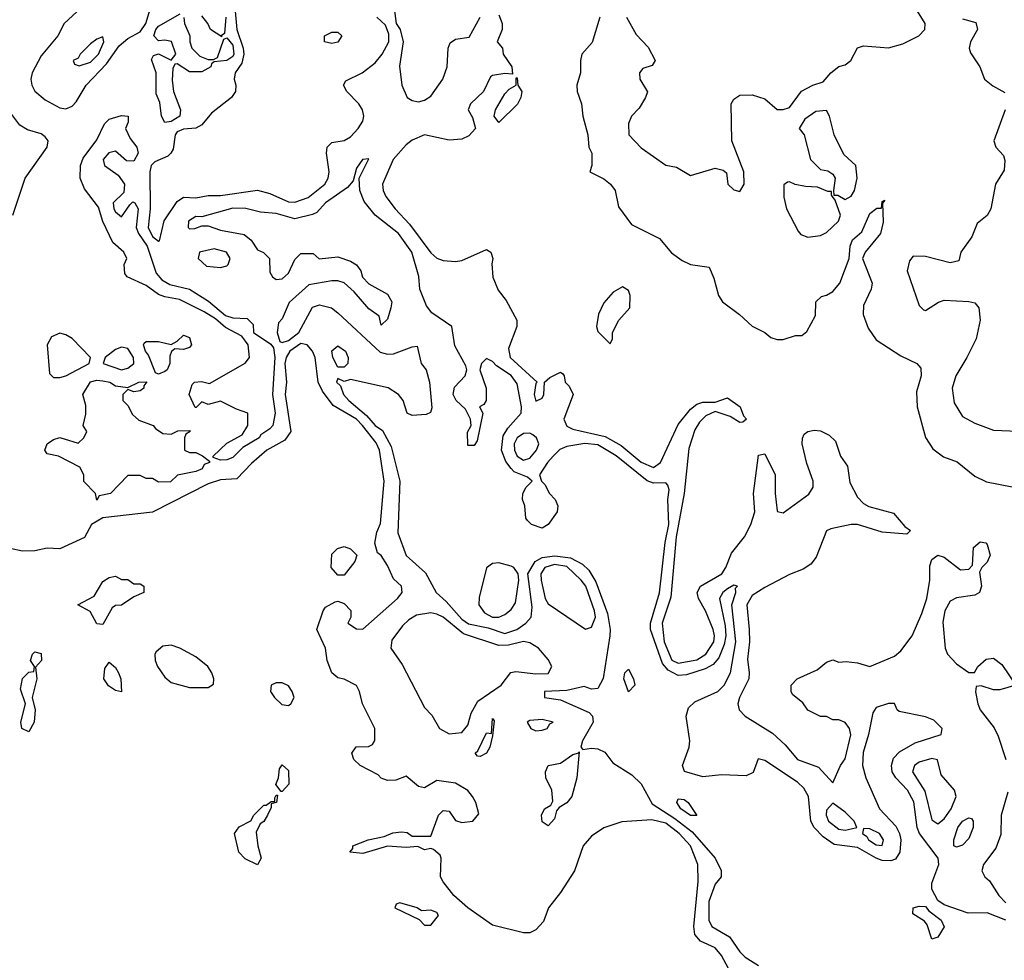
# Model space of a CAD drawing. Header units: inches. Extents: x 2380053 to 2584298, y 380219 to 546618.
# Tile 122 of 256: x 2426681 to 2429865, y 472320 to 475362. Entities that reach past the tile are written whole.
import ezdxf

# ---------------------------------------------------------------- set-up
doc = ezdxf.new("R2010")
doc.units = ezdxf.units.IN
doc.header["$MEASUREMENT"] = 0
doc.layers.add('C4427', color=7, linetype='Continuous')

msp = doc.modelspace()

# ---------------------------------------------------------------- linework, layer by layer
at = {"layer": 'C4427', "color": 2}
for points, elevation in [([(2426879.9, 475400.1), (2426824.9, 475350), (2426803.8, 475310), (2426750, 475245.1), (2426721.3, 475190), (2426716.9, 475170), (2426719.6, 475150), (2426730, 475130.4), (2426762.7, 475102.7), (2426810, 475076.9), (2426830, 475073.6), (2426850, 475082), (2426863.6, 475096.4), (2426896.1, 475150), (2426961.2, 475218.8), (2427002.5, 475277.5), (2427030, 475301.6), (2427070, 475322.4), (2427088.2, 475350), (2427177.3, 475642.7)], 50), ([(2427890, 475414), (2427898, 475350), (2427910.7, 475330.7), (2427921, 475290), (2427908.4, 475211.6), (2427917, 475150), (2427934, 475110), (2427950, 475100.4), (2427970, 475096.4), (2427990, 475101.3), (2428010, 475114.9), (2428049.4, 475170), (2428062.7, 475210), (2428066.6, 475270), (2428072.5, 475287.5), (2428090, 475298.8), (2428134.5, 475305.5), (2428169.4, 475370.6)], 50), ([(2427377.7, 475390), (2427382.7, 475330), (2427403.8, 475270), (2427405.5, 475250), (2427398.8, 475221.2), (2427377, 475190), (2427374, 475170), (2427379.5, 475150), (2427378.4, 475130), (2427365.5, 475110), (2427300.5, 475059.5), (2427270, 475021.6), (2427250, 475011.6), (2427210, 475008.4), (2427190, 474998.9), (2427183.9, 474990), (2427176.7, 474943.3), (2427169.4, 474930.6), (2427159.3, 474920.7), (2427118, 474902), (2427106, 474890), (2427102, 474870), (2427102.8, 474750), (2427096, 474690), (2427110, 474660.3), (2427130, 474645.5), (2427133, 474647), (2427148.3, 474711.7), (2427190, 474774), (2427210, 474788.2), (2427250, 474786.3), (2427290, 474793.4), (2427330, 474793.1), (2427450, 474810.3), (2427490, 474799.5), (2427550, 474772.9), (2427570, 474771.5), (2427613.4, 474786.6), (2427667.3, 474830), (2427678.4, 474850), (2427682, 474870), (2427673.2, 474930), (2427675.3, 474950), (2427690, 474964.7), (2427730, 474971), (2427750, 474982.8), (2427775.3, 475010), (2427790, 475034), (2427794, 475050), (2427789, 475070), (2427777.2, 475090), (2427739, 475130), (2427728, 475150), (2427735.3, 475164.7), (2427788.7, 475190), (2427830, 475222.8), (2427852.7, 475250), (2427874, 475290), (2427874.6, 475314.6), (2427864, 475344), (2427835.3, 475370)], 50), ([(2427211.1, 475368.9), (2427213.4, 475350), (2427230.5, 475310), (2427230.4, 475290), (2427237.6, 475270), (2427263.5, 475243.5), (2427290, 475233.7), (2427307.2, 475232.8), (2427320.4, 475239.6), (2427340.9, 475299.1), (2427350, 475302.8), (2427370, 475279.3), (2427373.5, 475250), (2427370, 475243), (2427350, 475229.8), (2427310, 475226), (2427301.3, 475218.7), (2427299.3, 475210), (2427270, 475192.8), (2427230, 475192.8), (2427190, 475219), (2427182, 475218), (2427176, 475204), (2427174, 475166), (2427178.5, 475130), (2427200.2, 475070), (2427198.9, 475050), (2427170, 475032.3), (2427150, 475029.3), (2427139.1, 475050), (2427134.2, 475094.2), (2427122.5, 475122.5), (2427121.7, 475190), (2427107.3, 475232.7), (2427113.6, 475246.4), (2427130, 475251), (2427170, 475231), (2427185.2, 475250), (2427171.3, 475291.3), (2427150, 475296), (2427130, 475294), (2427114, 475310), (2427120.9, 475330), (2427130, 475340.7), (2427199.3, 475380.7)], 46), ([(2428642.8, 475370), (2428674.4, 475314.4), (2428712.7, 475272.7), (2428736, 475230), (2428726, 475214), (2428696, 475204), (2428684.7, 475190), (2428686, 475170), (2428710.9, 475129.1), (2428704.7, 475110), (2428684, 475076), (2428658.8, 475050), (2428650, 475026), (2428651, 474990), (2428690, 474947.7), (2428770, 474891.3), (2428804.7, 474884.7), (2428850, 474858), (2428930, 474882), (2428955.5, 474875.5), (2428966.8, 474866.8), (2428971.3, 474830), (2428990, 474811.3), (2429010, 474806), (2429024, 474830), (2429022, 474870), (2428983.7, 474970), (2428981.2, 475090), (2428990, 475104.7), (2429010, 475118), (2429050, 475118.8), (2429090, 475106), (2429130, 475072), (2429150, 475071.3), (2429170, 475078), (2429209.2, 475130.8), (2429246, 475150), (2429279, 475161), (2429304, 475190), (2429330, 475210.8), (2429350, 475216), (2429368.7, 475230), (2429390, 475271), (2429410, 475277.3), (2429490, 475271), (2429536.5, 475283.5), (2429588, 475310), (2429608, 475330), (2429608.7, 475350), (2429584, 475390)], 58), ([(2427347.4, 475370), (2427342.8, 475317.2), (2427332, 475310), (2427334, 475306), (2427297.2, 475330), (2427289.4, 475350), (2427270, 475374)], 46), ([(2428230, 475378), (2428241, 475350), (2428241, 475330), (2428224.7, 475290), (2428242, 475270), (2428244.7, 475250), (2428272, 475210), (2428274, 475186), (2428250, 475188), (2428210, 475182), (2428202.8, 475177.2), (2428181, 475130), (2428138.8, 475090), (2428130.8, 475070), (2428145.2, 475045.2), (2428154.8, 475010), (2428133.2, 474986.8), (2428110, 474976), (2428070, 474972.7), (2427990, 474989.2), (2427950, 474972), (2427930, 474957), (2427888.4, 474910), (2427854, 474830), (2427856.3, 474810), (2427864.9, 474790), (2427894.4, 474750), (2427941, 474701), (2428010, 474607.7), (2428030, 474590.5), (2428050, 474583), (2428090, 474580.5), (2428110, 474583), (2428190, 474618.8), (2428204.7, 474610), (2428210.8, 474590), (2428207.3, 474572.7), (2428210.8, 474529.2), (2428227.6, 474487.6), (2428254.3, 474454.3), (2428288, 474390), (2428288, 474370), (2428261.7, 474298.3), (2428266.7, 474270), (2428354, 474190), (2428350, 474186), (2428344.9, 474150), (2428350, 474128.4), (2428370, 474138), (2428376, 474150), (2428378, 474190), (2428394.6, 474205.4), (2428430, 474222), (2428436.9, 474216.9), (2428442, 474210), (2428444.7, 474190), (2428457.3, 474177.3), (2428471, 474150), (2428440.7, 474070), (2428450, 474047.3), (2428470, 474038), (2428573.7, 474013.7), (2428625.3, 473985.3), (2428690, 473931.6), (2428730, 473914), (2428753, 473930), (2428810, 474053), (2428850, 474103), (2428870, 474118.4), (2428890, 474124.9), (2428930, 474124.7), (2428970, 474138.8), (2429010.7, 474110), (2429021.4, 474081.4), (2429030.7, 474070), (2429019.8, 474060.2), (2429010, 474059), (2428978.4, 474078.4), (2428930, 474095.3), (2428899.5, 474080.5), (2428879.3, 474060.7), (2428864, 474036), (2428844.5, 473975.5), (2428829.2, 473830), (2428803.2, 473690), (2428786, 473494), (2428758.2, 473410), (2428764.8, 473350), (2428790, 473290.3), (2428810, 473280.7), (2428870, 473292.4), (2428899.1, 473310), (2428925.3, 473350), (2428927.9, 473370), (2428923.8, 473390), (2428898.3, 473450), (2428875.6, 473490), (2428872, 473510), (2428882.7, 473530), (2428951.3, 473570), (2428964.7, 473590), (2428982.7, 473637.3), (2429025.1, 473690), (2429045.6, 473730), (2429058, 473770), (2429053.6, 473830), (2429070, 473954), (2429090, 473958), (2429124, 473890), (2429123.8, 473830), (2429130, 473774), (2429131.1, 473771.1), (2429150, 473766.8), (2429232.2, 473827.8), (2429246.6, 473850), (2429247, 473870), (2429226.6, 473926.6), (2429211.5, 473990), (2429211.8, 474008.2), (2429218, 474022), (2429229.5, 474030.5), (2429250, 474034.9), (2429270, 474032.7), (2429298.9, 474018.9), (2429318.5, 473998.5), (2429334.8, 473950), (2429358.3, 473918.3), (2429365.4, 473865.4), (2429390, 473818), (2429410, 473797.1), (2429427.2, 473787.2), (2429506.2, 473766.2), (2429542.8, 473722.8), (2429562, 473710), (2429550, 473698), (2429470, 473704.7), (2429390, 473729.6), (2429370, 473729.6), (2429304.4, 473715.6), (2429290, 473709.2), (2429256.4, 473623.6), (2429239.2, 473600.8), (2429214.9, 473585.1), (2429170, 473567.3), (2429090, 473526.3), (2429050, 473499.7), (2429031.8, 473470), (2429040.2, 473390), (2429040.7, 473350), (2429034, 473294), (2429040.3, 473250), (2429038.7, 473230), (2429008.4, 473170), (2429003, 473150), (2429007.7, 473130), (2429026.8, 473110), (2429114.7, 473054.7), (2429156.5, 473016.5), (2429196, 472970), (2429264.5, 472944.5), (2429310, 472894), (2429335.3, 472950), (2429350, 472972), (2429368.9, 473048.9), (2429364, 473070), (2429350, 473088.7), (2429330, 473098), (2429310, 473098), (2429290, 473108.7), (2429270, 473109), (2429230, 473129), (2429213.2, 473153.2), (2429180.2, 473180.2), (2429175.3, 473190), (2429175.3, 473210), (2429195.3, 473230), (2429260.2, 473259.8), (2429290, 473284.7), (2429310, 473292), (2429330, 473284.7), (2429353.2, 473286.8), (2429390, 473282), (2429430, 473270.8), (2429510, 473304), (2429530, 473320.7), (2429567.3, 473370), (2429598.6, 473441.4), (2429614, 473490), (2429623.7, 473550), (2429624.1, 473595.9), (2429630, 473616), (2429650, 473630.8), (2429670, 473624), (2429723, 473583), (2429750, 473584.7), (2429762, 473598), (2429765.4, 473654.6), (2429786.3, 473673.7), (2429804.7, 473670), (2429810, 473664.7), (2429819.3, 473630), (2429810, 473608), (2429792, 473590), (2429784.7, 473575.3), (2429790.8, 473530), (2429784.7, 473510), (2429770, 473501.2), (2429710, 473492.7), (2429690, 473481.2), (2429673, 473450), (2429666.4, 473413.6), (2429674, 473330), (2429680.7, 473310), (2429710, 473278.8), (2429750, 473251), (2429768.7, 473251.3), (2429779, 473270), (2429806.2, 473293.8), (2429830, 473297.3), (2429857, 473277), (2429902, 473210), (2429850, 473194.5), (2429830, 473195.1), (2429790, 473208), (2429774, 473206), (2429772, 473188), (2429778.8, 473150), (2429787.3, 473130), (2429832.4, 473072.4), (2429845.5, 473045.5), (2429870.3, 472970)], 50), ([(2428556.3, 475370), (2428531.7, 475288.3), (2428498.8, 475250), (2428494, 475230), (2428494, 475190), (2428482, 475150), (2428483, 475130), (2428497.3, 475090), (2428502, 475050), (2428518, 474990), (2428521, 474950), (2428531, 474930), (2428531.3, 474890), (2428524.7, 474870), (2428570, 474846.8), (2428590.8, 474830), (2428606, 474810), (2428616.9, 474756.9), (2428659.6, 474699.6), (2428750, 474654.8), (2428788.5, 474608.5), (2428822.8, 474582.8), (2428850, 474570.8), (2428910, 474562), (2428926, 474526), (2428940.5, 474470), (2428953.4, 474450), (2429008.8, 474408.8), (2429050, 474370.6), (2429090.3, 474350.3), (2429110, 474334), (2429130, 474327.3), (2429150, 474327.7), (2429190, 474340.5), (2429210, 474340.7), (2429226.8, 474353.2), (2429254.8, 474405.2), (2429255.3, 474450), (2429273.2, 474466.8), (2429290, 474470.8), (2429310, 474482.8), (2429333.2, 474510), (2429362.7, 474590), (2429366, 474630), (2429374, 474650), (2429404.4, 474675.6), (2429430, 474734.8), (2429452.7, 474752.7), (2429467.3, 474752.7), (2429470, 474774), (2429478, 474778), (2429471.1, 474768.9), (2429472.8, 474707.2), (2429464, 474670), (2429414.8, 474610), (2429406, 474590), (2429437.3, 474510), (2429434.8, 474490), (2429410, 474438), (2429408.2, 474408.2), (2429424.7, 474364.7), (2429450, 474326.8), (2429530, 474274.8), (2429582, 474250), (2429595.3, 474235.3), (2429596, 474210), (2429581.1, 474158.9), (2429583, 474110), (2429610.5, 474010.5), (2429633.7, 473973.7), (2429667.9, 473947.9), (2429712.5, 473932.5), (2429770, 473886), (2429807.5, 473867.5), (2429890, 473851.3)], 54), ([(2429730, 475364.7), (2429772.7, 475352.7), (2429778, 475330), (2429756, 475290), (2429751, 475270), (2429755.3, 475255.3), (2429786, 475210), (2429801, 475170), (2429827.9, 475147.9), (2429866.4, 475126.4)], 58), ([(2426658.7, 474730), (2426698.3, 474850), (2426769.7, 474950), (2426772.4, 474970), (2426763, 474983), (2426750, 474993.1), (2426705.8, 475005.8), (2426681, 475021), (2426629.7, 475090)], 50), ([(2429867.3, 475070), (2429831.3, 474970), (2429838, 474950), (2429862.8, 474922.8), (2429867.1, 474907.1), (2429864.5, 474875.5), (2429836, 474830), (2429821, 474750), (2429810, 474728.7), (2429776.9, 474703.1), (2429759.8, 474660.2), (2429724.7, 474610), (2429718, 474582), (2429690, 474575.3), (2429610, 474596), (2429570, 474597.2), (2429558, 474582), (2429550.5, 474550), (2429590, 474438), (2429604, 474424), (2429610, 474421), (2429651.8, 474448.2), (2429670, 474454.9), (2429750.7, 474450.7), (2429770, 474446), (2429782.8, 474430), (2429787.3, 474390), (2429773.4, 474330), (2429744, 474270), (2429707.7, 474210), (2429696.3, 474170), (2429702.8, 474122.8), (2429730, 474078.8), (2429770, 474057.3), (2429830, 474034.8), (2429910, 474031)], 58), ([(2429870, 472450.2), (2429810, 472474), (2429747.7, 472472.3), (2429670, 472499.1), (2429650, 472513.4), (2429630.2, 472550), (2429630.2, 472569.8), (2429652.7, 472630), (2429650.5, 472650.5), (2429590.3, 472730), (2429583.2, 472750), (2429572.8, 472832.8), (2429551.4, 472870), (2429514.6, 472910), (2429502.6, 472930), (2429500.3, 472950), (2429506.5, 472973.5), (2429525.7, 472994.3), (2429576.7, 473023.3), (2429660.7, 473050), (2429663.8, 473070), (2429636.5, 473096.5), (2429610, 473107.4), (2429525.3, 473125.3), (2429518.8, 473130), (2429510, 473151), (2429490.7, 473150.7), (2429450, 473137.3), (2429439.5, 473120.5), (2429425.7, 473050), (2429408, 472992), (2429406.4, 472950), (2429416.9, 472910), (2429461.3, 472810), (2429514.5, 472754.5), (2429526.2, 472730), (2429529.8, 472710), (2429526.9, 472670), (2429512.8, 472647.2), (2429497.6, 472642.4), (2429470, 472643.5), (2429450, 472650.2), (2429390, 472684.9), (2429315, 472695), (2429279.3, 472719.3), (2429250.2, 472750), (2429239.6, 472770), (2429231.7, 472850), (2429216.5, 472876.5), (2429196, 472896), (2429090, 472966.8), (2429068.7, 472971.3), (2429052.3, 472927.7), (2429030, 472917.3), (2428950, 472920.5), (2428890, 472913.4), (2428830.5, 472930.5), (2428824.4, 472950), (2428846, 473010), (2428848, 473030), (2428835.6, 473110), (2428843.4, 473136.6), (2428863.9, 473156.1), (2428938, 473190), (2428959.3, 473210), (2428979.5, 473250), (2428996.9, 473350), (2428983.8, 473470), (2428996.4, 473510), (2428996, 473524), (2429002, 473530), (2428990, 473533.4), (2428970, 473521.6), (2428955.1, 473510), (2428943.6, 473490), (2428962, 473402), (2428963.9, 473370), (2428959, 473341), (2428941.5, 473298.5), (2428923, 473277), (2428897.5, 473262.5), (2428837, 473243), (2428810, 473241.5), (2428778, 473258), (2428760, 473280), (2428720.2, 473390), (2428720.2, 473410), (2428750, 473509), (2428768.2, 473671.8), (2428779.7, 473730), (2428777, 473810), (2428781.1, 473841.1), (2428777, 473857), (2428770, 473864), (2428730, 473863.6), (2428710, 473870.2), (2428610, 473951.2), (2428550, 473986.9), (2428508.1, 473991.9), (2428450, 473981.7), (2428427.9, 473972.1), (2428405.6, 473950), (2428387.3, 473930), (2428362, 473890), (2428368, 473870), (2428379.3, 473859.3), (2428394, 473830), (2428412.7, 473810), (2428420.9, 473790), (2428419.3, 473770), (2428389.2, 473730), (2428370, 473718), (2428336, 473730), (2428322.8, 473742.8), (2428317.3, 473750), (2428314, 473790), (2428306.8, 473810), (2428307.3, 473830), (2428318.8, 473850), (2428338, 473870), (2428322.5, 473882.5), (2428280.2, 473900.2), (2428270.2, 473910.2), (2428252.9, 473932.9), (2428238.3, 473970), (2428243.9, 474016.1), (2428258.9, 474041.1), (2428302, 474090), (2428303.1, 474110), (2428290, 474184), (2428270, 474211.6), (2428222.3, 474242.3), (2428210, 474256.3), (2428190, 474266), (2428174, 474250), (2428168.7, 474230), (2428189.5, 474170), (2428189.1, 474130.9), (2428182, 474118), (2428168, 474110), (2428178, 474090), (2428160.2, 473999.8), (2428150, 473984.7), (2428130, 473984.7), (2428128.5, 474028.5), (2428141, 474050), (2428138.8, 474070), (2428122.5, 474102.5), (2428092.7, 474130), (2428082.3, 474150), (2428086.3, 474173.7), (2428121.6, 474210), (2428126.4, 474230), (2428123.1, 474243.1), (2428087.6, 474307.6), (2428078, 474370), (2428014, 474414), (2427996.1, 474436.1), (2427975.2, 474490), (2427971.5, 474531.5), (2427948.4, 474610), (2427905.5, 474670), (2427830.2, 474730.2), (2427794.4, 474774.4), (2427780.5, 474810), (2427778.8, 474850), (2427810, 474912), (2427789.3, 474910), (2427770, 474882), (2427759.6, 474840.4), (2427740.5, 474819.5), (2427669.5, 474770), (2427641.2, 474738.8), (2427627.5, 474732.5), (2427570, 474718), (2427510, 474735.3), (2427459.1, 474739.1), (2427411.7, 474751.7), (2427370, 474752.6), (2427270, 474724.7), (2427250, 474726), (2427226.6, 474710), (2427225.2, 474690), (2427230, 474686), (2427246.6, 474686.6), (2427270, 474695.3), (2427290, 474695.3), (2427330, 474680.9), (2427406.8, 474666.8), (2427429.4, 474649.4), (2427450, 474618), (2427469, 474609), (2427488, 474590), (2427490, 474546), (2427498, 474530), (2427510, 474522), (2427530, 474524), (2427550, 474542), (2427570, 474586), (2427590, 474606), (2427630, 474606), (2427649.1, 474589.1), (2427710, 474595.3), (2427750, 474581.2), (2427770, 474568.7), (2427784, 474550), (2427789.1, 474529.1), (2427810, 474508), (2427870, 474474), (2427884, 474450), (2427881.2, 474430), (2427870, 474394), (2427850, 474374), (2427843.6, 474403.6), (2427810, 474426.8), (2427762.4, 474482.4), (2427730.5, 474510.5), (2427710, 474517.1), (2427690, 474517.1), (2427615.6, 474504.4), (2427552.3, 474447.7), (2427530, 474394.8), (2427518, 474382), (2427513.7, 474350), (2427521.7, 474321.7), (2427530, 474317.6), (2427550, 474324.5), (2427583.2, 474350), (2427627.8, 474432.2), (2427650, 474439.6), (2427688.7, 474430), (2427710, 474414.5), (2427846.6, 474286.6), (2427870, 474280.5), (2427890, 474281.3), (2427950, 474304), (2427966, 474306), (2427979.5, 474250), (2427995.1, 474230), (2428006, 474190), (2428013.2, 474106.8), (2428008.7, 474091.3), (2427995.3, 474084.7), (2427950, 474082), (2427934, 474090), (2427921, 474130), (2427906, 474150), (2427871.9, 474171.9), (2427750, 474198), (2427730, 474192), (2427710, 474202), (2427705.2, 474190), (2427718, 474178), (2427727.3, 474150), (2427745.6, 474130), (2427801.7, 474081.7), (2427830, 474049.8), (2427854, 474034), (2427882, 473982), (2427909.7, 473870), (2427903.1, 473703.1), (2427930, 473629.3), (2427992.9, 473572.9), (2428028, 473510), (2428060.3, 473480.3), (2428110, 473423.5), (2428131.7, 473408.3), (2428195.4, 473395.4), (2428250, 473377.3), (2428288, 473390), (2428318, 473410), (2428334.9, 473430), (2428338, 473462), (2428323.8, 473570), (2428347.4, 473610), (2428370, 473623.2), (2428411.5, 473628.5), (2428461.7, 473621.7), (2428501.3, 473601.3), (2428521.5, 473581.5), (2428544.1, 473544.1), (2428581.4, 473441.4), (2428589.8, 473390), (2428588.8, 473370), (2428568, 473232), (2428550, 473198.8), (2428530, 473197.3), (2428505.8, 473205.8), (2428450, 473193.1), (2428378, 473190), (2428378, 473170), (2428430, 473162.4), (2428521.8, 473121.8), (2428532.8, 473110), (2428535.1, 473090), (2428500.7, 473030), (2428495.3, 473010), (2428502, 473002), (2428530, 473006.6), (2428550, 473004.4), (2428573.4, 472993.4), (2428599, 472959), (2428659.8, 472919.8), (2428690.6, 472890.6), (2428726.5, 472826.5), (2428799.2, 472779.2), (2428855.8, 472735.8), (2428929.7, 472650), (2428949.5, 472610.5), (2428949.5, 472590.5), (2428930, 472566.8), (2428909.8, 472510.2), (2428909.8, 472450), (2428918.7, 472430), (2428976, 472396), (2429010, 472347.3), (2429027.3, 472330), (2429070, 472303.7)], 46), ([(2428980.1, 472280.1), (2428950, 472336), (2428930, 472360.7), (2428882, 472382), (2428864.2, 472404.2), (2428860.4, 472430), (2428874.9, 472574.9), (2428873.6, 472630), (2428849.7, 472690), (2428813.7, 472730), (2428770, 472763.5), (2428725.5, 472774.5), (2428628.4, 472768.4), (2428570, 472749), (2428530, 472721.2), (2428503, 472690), (2428474.8, 472610), (2428430, 472539), (2428390.6, 472489.4), (2428374.6, 472445.4), (2428350, 472419), (2428330, 472409.2), (2428310, 472409.4), (2428210, 472434), (2428129.6, 472490), (2428084.5, 472530), (2428050, 472574), (2428042, 472590), (2428044, 472650), (2428040.4, 472660.4), (2428019, 472679), (2428010, 472682), (2427990, 472678), (2427968.4, 472688.4), (2427930, 472685.2), (2427870, 472689.2), (2427790, 472666), (2427748, 472670), (2427758, 472682), (2427758, 472690), (2427808, 472710), (2427859.3, 472720.7), (2427887.5, 472732.5), (2427915.5, 472735.5), (2427933.4, 472733.4), (2427950, 472722), (2428010, 472722), (2428035.3, 472790), (2428050, 472804.7), (2428070, 472802), (2428090, 472772), (2428110, 472766), (2428146, 472770), (2428166, 472794), (2428156, 472830), (2428145.2, 472850), (2428130, 472869), (2428090, 472892.7), (2428030, 472902), (2427990, 472878), (2427970, 472882), (2427930, 472915.3), (2427896.9, 472903.1), (2427870, 472902), (2427850, 472909.2), (2427840.4, 472920.4), (2427782, 472950), (2427761.2, 472970), (2427755.3, 472990), (2427769.3, 473010.7), (2427808.9, 473011.1), (2427822, 473018), (2427828.9, 473031.1), (2427829, 473070), (2427789.5, 473149.5), (2427779.3, 473190), (2427770, 473208.7), (2427730, 473229), (2427710, 473234), (2427689.6, 473249.6), (2427675.1, 473290), (2427669.2, 473330), (2427642, 473390), (2427662, 473450), (2427670, 473462), (2427700.4, 473479.6), (2427710, 473482), (2427730, 473474), (2427751.6, 473451.6), (2427752, 473430), (2427742, 473410), (2427770, 473392), (2427790, 473391.3), (2427902, 473490), (2427918, 473510), (2427915.3, 473530), (2427890, 473554), (2427870, 473597.2), (2427850, 473629), (2427838, 473638), (2427829, 473669), (2427835.6, 473704.4), (2427847.3, 473732.7), (2427859.8, 473870), (2427844.2, 473970), (2427833.7, 473993.7), (2427789.8, 474050), (2427769.7, 474070), (2427693.9, 474113.9), (2427660.4, 474160.4), (2427645.6, 474190), (2427636.4, 474270), (2427627.6, 474290), (2427610, 474311), (2427590, 474315.3), (2427554.7, 474290), (2427542.2, 474270), (2427538.3, 474250), (2427543.8, 474190), (2427539.3, 474150), (2427557.4, 474030), (2427538, 474002), (2427480.3, 473970), (2427430, 473926.6), (2427383.1, 473876.9), (2427330, 473873.5), (2427290, 473860.9), (2427110, 473769.6), (2426949.4, 473750.6), (2426912.9, 473730), (2426890, 473687.3), (2426810, 473650.9), (2426770, 473652.8), (2426730, 473644.5), (2426690, 473643.5), (2426650, 473652)], 50), ([(2429875.8, 472864.2), (2429854.4, 472790), (2429853.2, 472726.8), (2429837.3, 472682.7), (2429798, 472630), (2429792, 472610), (2429802, 472590), (2429816.8, 472576.8), (2429846.8, 472530), (2429870, 472506)], 50)]:
    msp.add_lwpolyline(points, dxfattribs=dict(at, elevation=elevation))
for points, elevation in [([(2427690, 475285.2), (2427666, 475290), (2427666, 475310), (2427690, 475322), (2427710, 475322), (2427722, 475310), (2427710, 475289.2)], 50), ([(2426950, 475306), (2426930, 475299), (2426910, 475284), (2426876, 475250), (2426870, 475238), (2426854, 475230), (2426858, 475218), (2426872.7, 475212.7), (2426910, 475224.9), (2426935.6, 475250), (2426953.2, 475290)], 54), ([(2428230, 475029), (2428215.3, 475050), (2428219, 475070), (2428250, 475122), (2428263.1, 475136.9), (2428286, 475150), (2428286, 475174), (2428290, 475174), (2428292, 475150), (2428304.7, 475130), (2428301, 475110), (2428290.7, 475089.3)], 50), ([(2429290, 475068.7), (2429255.3, 475064.7), (2429219.8, 475040.2), (2429202, 475010), (2429218, 474990), (2429238, 474910), (2429270, 474878), (2429293.7, 474873.7), (2429310, 474862), (2429318, 474850), (2429312, 474810), (2429314, 474794), (2429326, 474794), (2429350, 474781), (2429370, 474791), (2429380.9, 474810), (2429389.2, 474850), (2429385.2, 474890), (2429346.2, 474926.2), (2429314.3, 474990), (2429299.3, 475050)], 58), ([(2427050, 474904.2), (2427025.7, 474905.7), (2426990, 474936.3), (2426969.1, 474930.9), (2426950.4, 474910), (2426954.9, 474890), (2426999.4, 474859.4), (2427019.5, 474830), (2427017, 474803), (2426982.4, 474770), (2426985.5, 474750), (2426990, 474741), (2427010, 474724.7), (2427036.6, 474763.4), (2427047, 474773), (2427053, 474770), (2427063.8, 474750), (2427056.9, 474690), (2427064.6, 474670), (2427092.9, 474630), (2427122, 474542), (2427140.3, 474520.3), (2427165.7, 474505.7), (2427230.2, 474490.2), (2427291.2, 474451.2), (2427345.7, 474405.7), (2427370, 474397.7), (2427416, 474396), (2427435.8, 474375.8), (2427436.3, 474350), (2427492.8, 474312.8), (2427501.1, 474301.1), (2427506, 474270), (2427498, 474150), (2427507.3, 474090), (2427498.8, 474050), (2427490, 474039), (2427460.5, 474019.5), (2427454.8, 474010), (2427402, 473978), (2427370, 473946.6), (2427350, 473939), (2427330, 473938), (2427306, 473946), (2427306, 473950), (2427350, 473992), (2427400.4, 474019.6), (2427418, 474050), (2427418, 474090), (2427382, 474102), (2427330, 474128), (2427290, 474118), (2427270, 474126), (2427251.6, 474108.4), (2427248.4, 474108.4), (2427229, 474150), (2427238, 474182), (2427246, 474190), (2427268.4, 474191.6), (2427294.6, 474185.4), (2427410, 474251.3), (2427424, 474270), (2427419.5, 474310), (2427398.8, 474338.8), (2427346.5, 474366.5), (2427314.3, 474394.3), (2427277, 474417), (2427197.5, 474457.5), (2427150, 474465.4), (2427130, 474473.3), (2427090, 474502), (2427028, 474530), (2427020.9, 474540.9), (2427018, 474570), (2427026.6, 474590), (2427017, 474610), (2426981.7, 474641.7), (2426950, 474709), (2426936, 474756), (2426890, 474815.1), (2426876.4, 474850), (2426876.8, 474890), (2426885.4, 474914.6), (2426930, 474973), (2426954.9, 475025.1), (2426970, 475040.7), (2427010, 475052.2), (2427031.3, 475050), (2427030.9, 475030.9), (2427023, 475010), (2427037.6, 474977.6), (2427059.5, 474950), (2427063.7, 474930)], 46), ([(2429170, 474838), (2429163.6, 474836.4), (2429152, 474828), (2429151.6, 474788.4), (2429161, 474750), (2429198, 474678), (2429207.3, 474667.3), (2429230, 474658.8), (2429270, 474664), (2429290, 474674), (2429329.2, 474710), (2429335.3, 474730), (2429318, 474778), (2429306, 474794), (2429306, 474806), (2429294, 474806), (2429260.4, 474820.4), (2429222, 474822), (2429189, 474829)], 58), ([(2427310, 474621.3), (2427262, 474610), (2427258, 474590), (2427284.4, 474564.4), (2427330, 474560.3), (2427350, 474566.4), (2427355.1, 474570), (2427361.6, 474590), (2427349.3, 474610)], 50), ([(2428630, 474498), (2428599.6, 474480.4), (2428570, 474446), (2428552, 474410), (2428546, 474370), (2428550, 474354), (2428590, 474314), (2428598, 474330), (2428598, 474350), (2428618, 474390), (2428654, 474430), (2428655.3, 474470), (2428650, 474486)], 54), ([(2426810, 474347.7), (2426783.7, 474336.3), (2426769.2, 474310), (2426777.5, 474217.5), (2426790, 474204.4), (2426810, 474204.9), (2426830, 474210.5), (2426905.2, 474250), (2426909.5, 474270), (2426850.6, 474330.6), (2426830, 474343.1)], 50), ([(2427210, 474295.3), (2427182, 474298), (2427171.1, 474288.9), (2427166, 474274), (2427166, 474250), (2427158, 474230), (2427150, 474224), (2427130, 474215.3), (2427120.2, 474220.2), (2427097.6, 474277.6), (2427087.6, 474290), (2427081.2, 474310), (2427083.7, 474316.3), (2427090, 474321), (2427130, 474321), (2427170, 474312), (2427190, 474322), (2427210, 474342), (2427230, 474334), (2427236, 474310), (2427230, 474302)], 46), ([(2427010, 474303.1), (2426990, 474295.3), (2426957.1, 474270), (2426950.6, 474250), (2427010, 474230.2), (2427030, 474234.7), (2427049.7, 474250.3), (2427048.7, 474270), (2427030, 474298.5)], 50), ([(2427710, 474238), (2427693.2, 474270), (2427690, 474291.3), (2427710, 474306.8), (2427734, 474290), (2427742.8, 474270), (2427742, 474250), (2427730, 474238)], 46), ([(2427030, 474172), (2427066, 474190), (2427091.3, 474191.3), (2427082, 474178), (2427082, 474170), (2427070, 474162), (2427050, 474158), (2427030, 474166), (2427014, 474150), (2427014, 474130), (2427030, 474114), (2427045.4, 474085.4), (2427066.4, 474066.4), (2427112, 474050), (2427119.6, 474039.6), (2427143.6, 474023.6), (2427170, 474022), (2427192, 474032), (2427230, 474034), (2427232, 474030), (2427218, 474022), (2427214, 474010), (2427214, 473970), (2427230, 473962), (2427250, 473962), (2427271.6, 473951.6), (2427294, 473934), (2427294, 473930), (2427276.9, 473923.1), (2427271, 473910), (2427250, 473901.2), (2427191.1, 473888.9), (2427168, 473868), (2427130, 473866), (2427110, 473878), (2427090, 473878), (2427070, 473888), (2427030, 473888), (2426974, 473830), (2426938, 473822), (2426930, 473808.7), (2426926, 473830), (2426888.4, 473868.4), (2426888, 473890), (2426875.3, 473915.3), (2426806, 473950), (2426770, 473958), (2426762, 473970), (2426769, 473990), (2426790, 474004.7), (2426810, 474011), (2426870, 473992), (2426888, 474010), (2426898, 474030), (2426886, 474050), (2426894, 474086), (2426894, 474114), (2426885.2, 474150), (2426910, 474190.4), (2426930, 474196.4), (2426950, 474194), (2426972, 474190), (2426990, 474178)], 46), ([(2428330, 474025.1), (2428310, 474023.6), (2428290, 474009.5), (2428283.1, 473996.9), (2428279.6, 473990), (2428281.3, 473970), (2428290, 473950.5), (2428310, 473938), (2428330, 473943.7), (2428351.6, 473970), (2428359.5, 473990), (2428352, 474010), (2428339.7, 474019.7)], 50), ([(2427710, 473566), (2427688, 473590), (2427690, 473634), (2427708.4, 473651.6), (2427730, 473658), (2427750.9, 473650.9), (2427771.3, 473630), (2427764.7, 473610), (2427730, 473566)], 50), ([(2428230, 473605.3), (2428210, 473603.5), (2428190.2, 473589.8), (2428166.4, 473493.6), (2428165.7, 473470), (2428183.9, 473443.9), (2428210, 473430.3), (2428230, 473430.3), (2428250, 473438), (2428270, 473454.4), (2428283.6, 473476.4), (2428294.5, 473550), (2428292.3, 473570), (2428278.7, 473590), (2428270, 473595.3)], 46), ([(2428410, 473599.8), (2428378.7, 473590), (2428366.2, 473570), (2428367.2, 473550), (2428380.3, 473490), (2428390, 473473.4), (2428510, 473391), (2428530, 473398), (2428542.9, 473430), (2428539.7, 473450), (2428511.6, 473530), (2428496.8, 473550), (2428450, 473593.3)], 50), ([(2427050, 473538), (2427070, 473538), (2427082, 473530), (2427082, 473510), (2427050, 473495.3), (2427010, 473468.7), (2426990, 473468), (2426979.6, 473460.4), (2426950, 473406), (2426930, 473408), (2426908.4, 473448.4), (2426869, 473470), (2426922, 473498), (2426950, 473544.7), (2426970, 473558), (2426990, 473562), (2427010, 473552), (2427030, 473551.3)], 50), ([(2428010, 473443.6), (2427963.8, 473436.2), (2427938.7, 473421.3), (2427918.3, 473401.7), (2427884.5, 473355.5), (2427881.1, 473330), (2427917.1, 473277.1), (2427990, 473137.3), (2428013.4, 473113.4), (2428038.4, 473070), (2428070, 473052.4), (2428110, 473057.3), (2428130, 473081), (2428140.5, 473119.5), (2428162, 473158), (2428238, 473210), (2428269.2, 473250.8), (2428285.6, 473254.4), (2428350, 473246.4), (2428390, 473248.2), (2428401.2, 473270), (2428390, 473293.2), (2428358, 473330), (2428330, 473347.3), (2428310, 473351.1), (2428261.1, 473338.9), (2428230, 473338.3), (2428115.8, 473375.8), (2428050, 473429.7), (2428030, 473439.7)], 50), ([(2426710, 473059.3), (2426687.8, 473070), (2426684.2, 473090), (2426699, 473150), (2426683.3, 473196.7), (2426690, 473231), (2426710, 473252), (2426726, 473254), (2426728, 473270), (2426715.3, 473290), (2426722, 473310), (2426730, 473318), (2426750, 473312), (2426750.8, 473290), (2426731.6, 473268.4), (2426736, 473230), (2426721, 473170), (2426730.7, 473130), (2426727.7, 473090)], 50), ([(2427170, 473339), (2427143.5, 473336.5), (2427122, 473318), (2427118, 473310), (2427118.8, 473290), (2427126.8, 473270), (2427150, 473236), (2427170, 473218.8), (2427230, 473202.8), (2427290, 473202), (2427307.3, 473212.7), (2427308, 473230), (2427302, 473250), (2427288.7, 473270), (2427250, 473301.2), (2427198, 473330)], 54), ([(2427010, 473188), (2426990, 473193.2), (2426968, 473208), (2426952.3, 473230), (2426956, 473264), (2426970, 473284.7), (2426990, 473266.8), (2427000.5, 473250), (2427008, 473230)], 50), ([(2428650, 473188.7), (2428634, 473230), (2428638, 473250), (2428650, 473262), (2428666, 473230), (2428670.4, 473210)], 42), ([(2427530, 473218), (2427510, 473218), (2427494, 473210), (2427492, 473190), (2427504.7, 473170), (2427527.9, 473147.9), (2427550, 473144.7), (2427558, 473150), (2427568, 473170), (2427562, 473190), (2427550, 473208)], 54), ([(2428170, 472979.3), (2428160.9, 472980.9), (2428154, 472990), (2428162, 472998), (2428190, 473056), (2428206, 473054), (2428210, 473102), (2428214.8, 473094.8), (2428210, 473046), (2428201.6, 473010), (2428190, 472989.6)], 46), ([(2428370, 473099), (2428330, 473095.3), (2428322, 473090), (2428334, 473070), (2428350, 473062), (2428370, 473064.7), (2428386, 473070), (2428394.6, 473085.4), (2428406, 473090)], 50), ([(2428390, 472755.3), (2428370, 472768), (2428368.7, 472790), (2428378, 472810), (2428398, 472822), (2428404.7, 472835.3), (2428402, 472870), (2428382.7, 472910), (2428381.2, 472930), (2428389.2, 472950), (2428430, 472957.3), (2428470, 472986), (2428489.1, 472990.9), (2428490, 472994), (2428482, 472910), (2428466.8, 472850), (2428450.5, 472829.5), (2428425.4, 472814.6), (2428416.9, 472803.1), (2428410, 472778)], 46), ([(2429630, 472972.7), (2429590, 472960.9), (2429574.8, 472950), (2429568.4, 472930), (2429607.6, 472867.6), (2429630, 472774.8), (2429650, 472762), (2429670, 472777.3), (2429693.3, 472810), (2429709.2, 472850), (2429704, 472870), (2429660.2, 472920.2), (2429648.7, 472968.7)], 50), ([(2427526, 472866), (2427509.2, 472889.2), (2427518, 472910), (2427520.4, 472939.6), (2427530, 472952), (2427550, 472934), (2427550.7, 472890), (2427530, 472866)], 50), ([(2427450, 472628.7), (2427410, 472648.7), (2427389.4, 472669.4), (2427375.3, 472730), (2427390, 472752), (2427428.4, 472771.6), (2427438, 472790), (2427470, 472822), (2427478, 472822), (2427494, 472834), (2427506, 472834), (2427506, 472846), (2427510, 472854), (2427514, 472854), (2427511.3, 472830), (2427494, 472826), (2427494, 472814), (2427482, 472790), (2427470, 472768.7), (2427458, 472762), (2427445.4, 472734.6), (2427451, 472690), (2427462, 472650)], 50), ([(2428850, 472788), (2428819.3, 472810), (2428806, 472830), (2428810, 472842), (2428830, 472840.7), (2428842.8, 472830), (2428870, 472788)], 42), ([(2429310, 472828.7), (2429290, 472806), (2429288.4, 472790), (2429296.3, 472770), (2429330, 472744.4), (2429350, 472741.6), (2429370, 472744.9), (2429388, 472750), (2429379, 472770), (2429350, 472799)], 50), ([(2429710, 472686), (2429702, 472690), (2429702, 472710), (2429714.5, 472750), (2429730, 472770.4), (2429750, 472781), (2429758.8, 472778.8), (2429764.7, 472770), (2429764, 472750), (2429750, 472714), (2429730, 472692.7)], 46), ([(2429410, 472746), (2429406, 472730), (2429420.5, 472720.5), (2429426, 472710), (2429450, 472694), (2429470, 472692), (2429474.5, 472710), (2429461.2, 472730), (2429430, 472745.2)], 50), ([(2427910, 472506), (2427898, 472502), (2427894, 472490), (2427972.7, 472452.7), (2427990, 472434), (2428010, 472434), (2428035.3, 472464.7), (2428030, 472475.3), (2428010, 472482), (2427980.4, 472480.4), (2427966, 472490)], 54), ([(2429630, 472388.7), (2429615.1, 472435.1), (2429606.6, 472446.6), (2429569.3, 472470), (2429569.7, 472490.3), (2429590, 472495.5), (2429610, 472494.4), (2429620.3, 472480.3), (2429660.7, 472450), (2429670, 472428.7), (2429650, 472395.3)], 42)]:
    msp.add_lwpolyline(points, close=True, dxfattribs=dict(at, elevation=elevation))

doc.saveas('drawing.dxf')
